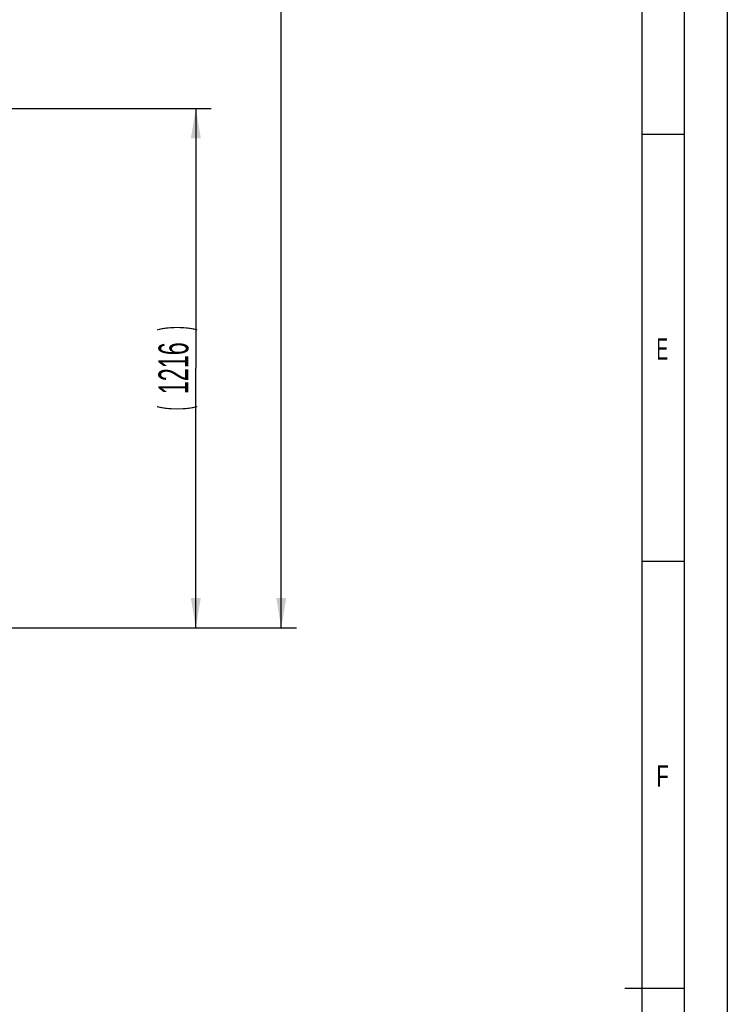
# Model space of a CAD drawing. Header units: millimetres. Extents: x 0 to 841, y 0 to 594.
# Tile 56 of 63: x 758 to 841, y 295 to 410. Entities that reach past the tile are written whole.
import ezdxf
from ezdxf.enums import TextEntityAlignment as Align

# ---------------------------------------------------------------- set-up
doc = ezdxf.new("R2010")
doc.units = ezdxf.units.MM
doc.header["$LTSCALE"] = 46.255
doc.layers.get('0').update_dxf_attribs({"linetype": 'CONTINUOUS'})
doc.styles.get("Standard").update_dxf_attribs({"font": 'txt', "width": 0.6})
doc.styles.add('TEXTSTYLE_2', font='txt')
doc.dimstyles.new('DIMSTYLE_2', dxfattribs={"dimtxt": 3.5, "dimasz": 3.5, "dimexe": 1.8, "dimexo": 0, "dimgap": 0.875, "dimtad": 1, "dimdec": 0, "dimlfac": 20, "dimdsep": 46, "dimtxsty": 'Standard', "dimblk": '_FILLED', "dimblk1": '_FILLED', "dimblk2": '_FILLED', "dimcen": 0.09, "dimadec": 0, "dimazin": 0, "dimtp": 2, "dimtm": 2, "dimtfac": 1, "dimtdec": 0, "dimtofl": 0, "dimtmove": 0, "dimatfit": 3, "dimldrblk": '_FILLED', "dimfxl": 1, "dimtolj": 1, "dimarcsym": 0})
doc.dimstyles.new('DIMSTYLE_3', dxfattribs={"dimtxt": 3.5, "dimasz": 3.5, "dimexe": 1.8, "dimexo": 0, "dimgap": 0.875, "dimtad": 1, "dimlfac": 20, "dimdsep": 46, "dimtxsty": 'Standard', "dimblk": '_FILLED', "dimblk1": '_FILLED', "dimblk2": '_FILLED', "dimcen": 0.09, "dimadec": 0, "dimazin": 0, "dimtp": 1.2, "dimtm": 1.2, "dimtfac": 1, "dimtofl": 0, "dimtmove": 0, "dimatfit": 3, "dimldrblk": '_FILLED', "dimfxl": 1, "dimtolj": 1, "dimarcsym": 0})

# ---------------------------------------------------------------- blocks, each defined once
blk = doc.blocks.new('_FILLED')
at = {"color": 0, "linetype": 'ByBlock'}
blk.add_solid([(0, 0), (-1, 0.167), (-1, -0.167)], dxfattribs=at)
blk = doc.blocks.new('*D13')
at = {"color": 2, "linetype": 'Continuous'}
for p, q in [((733.48, 400), (780.6, 400)), ((778.8, 400), (778.8, 369.6)), ((778.8, 339.2), (778.8, 369.6)), ((707.5, 339.2), (780.6, 339.2))]:
    blk.add_line(p, q, dxfattribs=at)
at = {"color": 2, "linetype": 'Continuous', "xscale": 3.5, "yscale": 3.5, "zscale": 3.5}
for p, rotation in [((778.8, 400), 90), ((778.8, 339.2), 270)]:
    blk.add_blockref('_FILLED', p, dxfattribs=dict(at, rotation=rotation))
at = {"color": 2, "linetype": 'Continuous'}
for s, width, p in [(')', 0.333333, (777.93, 374.27)), ('1216', 0.583333, (777.93, 369.6)), ('(', 0.333333, (777.93, 364.93))]:
    blk.add_text(s, height=3.5, rotation=90, dxfattribs=dict(at, width=width)).set_placement(p, align=Align.CENTER)
blk = doc.blocks.new('*D20')
at = {"color": 2, "linetype": 'Continuous'}
for p, q in [((772.67, 531.14), (790.6, 531.14)), ((788.8, 531.14), (788.8, 435.17)), ((788.8, 339.2), (788.8, 435.17)), ((707.5, 339.2), (790.6, 339.2))]:
    blk.add_line(p, q, dxfattribs=at)
at = {"color": 2, "linetype": 'Continuous', "xscale": 3.5, "yscale": 3.5, "zscale": 3.5}
for p, rotation in [((788.8, 531.14), 90), ((788.8, 339.2), 270)]:
    blk.add_blockref('_FILLED', p, dxfattribs=dict(at, rotation=rotation))
at = {"color": 2, "linetype": 'Continuous', "width": 0.654762}
blk.add_text('3839', height=3.5, rotation=90, dxfattribs=at).set_placement((787.93, 435.17), align=Align.CENTER)

msp = doc.modelspace()

# ---------------------------------------------------------------- linework, layer by layer
at = {"color": 5, "linetype": 'Continuous'}
for p, q in [((841, 594), (841, 0)), ((831, 584), (831, 10)), ((831, 397), (836, 397)), ((831, 347), (836, 347))]:
    msp.add_line(p, q, dxfattribs=at)
at = {"color": 6, "linetype": 'Continuous'}
for p, q in [((836, 5), (836, 589)), ((829, 297), (836, 297))]:
    msp.add_line(p, q, dxfattribs=at)

# ---------------------------------------------------------------- texts
at = {"color": 5, "linetype": 'Continuous', "style": 'TEXTSTYLE_2'}
for s, width, p in [('E', 0.619048, (832.70156, 370.613)), ('F', 0.714286, (832.70156, 320.613))]:
    msp.add_text(s, height=2.50001, dxfattribs=dict(at, width=width)).set_placement(p)

# ---------------------------------------------------------------- dimensions: what is measured, and where the dimension line sits
at = {"color": 2, "linetype": 'Continuous'}
dim = msp.add_linear_dim(base=(788.8005, 339.2), p1=(772.675, 531.1421), p2=(707.5, 339.2), angle=270, dimstyle='DIMSTYLE_2', dxfattribs=at)
dim.commit()
dim.dimension.update_dxf_attribs({"geometry": '*D20', "text_midpoint": (788.8005, 434.83771), "dimtype": 160})
dim = msp.add_linear_dim(base=(778.8005, 339.2), p1=(733.47522, 400), p2=(707.5, 339.2), angle=270, text='(<>)', dimstyle='DIMSTYLE_3', dxfattribs=at)
dim.commit()
dim.dimension.update_dxf_attribs({"geometry": '*D13', "text_midpoint": (778.8005, 369.6), "dimtype": 160})

doc.saveas('drawing.dxf')
